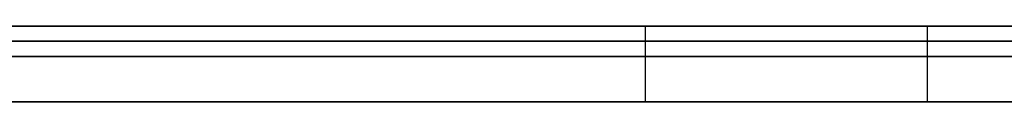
# Model space of a CAD drawing. Extents: x -3.09 to 3.09, y 0 to 2.31.
# Tile 49 of 177: x -2.34045 to -2.33395, y 2.2345 to 2.235. Entities that reach past the tile are written whole.
import ezdxf

# ---------------------------------------------------------------- set-up
doc = ezdxf.new("R2010")
doc.units = 0
doc.layers.get('0').update_dxf_attribs({"linetype": 'CONTINUOUS'})

# ---------------------------------------------------------------- blocks, each defined once
blk = doc.blocks.new('*U1')
at = {"extrusion": (0, 1, 0)}
for p, q in [((3.018, 2.235, -0.83), (-3.018, 2.235, -0.83)), ((-3.018, 2.235, 0.83), (3.018, 2.235, 0.83)), ((-2.798, 2.235, -0.725), (-1.678, 2.235, -0.725)), ((-1.678, 2.235, -0.365), (-2.798, 2.235, -0.365)), ((-2.3156297, 2.235, -0.0296457), (-2.3458984, 2.235, -0.0296457)), ((-2.3458984, 2.235, -0.0395399), (-2.3156297, 2.235, -0.0395399)), ((-2.3458984, 2.2349, -0.0296457), (-2.3156297, 2.2349, -0.0296457)), ((-2.3156297, 2.2349, -0.0395399), (-2.3458984, 2.2349, -0.0395399)), ((-1.678, 2.2348, -0.725), (-2.798, 2.2348, -0.725)), ((-2.798, 2.2348, -0.365), (-1.678, 2.2348, -0.365)), ((-2.3905102, 2.2348, -0.5401214), (-2.3303877, 2.2348, -0.5401214)), ((-2.3303877, 2.2348, -0.5401214), (-2.345204, 2.2348, -0.4757132)), ((-2.3303877, 2.2345, -0.5401214), (-2.3905102, 2.2345, -0.5401214)), ((-2.345204, 2.2345, -0.4757132), (-2.3303877, 2.2345, -0.5401214))]:
    blk.add_line(p, q, dxfattribs=at)
for p, q in [((3.018, 2.235, -0.83), (-3.018, 2.235, -0.83)), ((-2.798, 2.235, -0.725), (-1.678, 2.235, -0.725)), ((-2.3458984, 2.235, -0.0395399), (-2.3156297, 2.235, -0.0395399)), ((-2.33632, 2.235, -0.2607282), (-2.33632, 2.2345, -0.2607282)), ((-2.33632, 2.235, -0.2607282), (-2.33632, 2.2345, -0.2607282)), ((-2.3344588, 2.235, -0.2248751), (-2.3344588, 2.2345, -0.2248751)), ((-2.3344588, 2.235, -0.2248751), (-2.3344588, 2.2345, -0.2248751)), ((-2.3156297, 2.2349, -0.0395399), (-2.3458984, 2.2349, -0.0395399)), ((-1.678, 2.2348, -0.725), (-2.798, 2.2348, -0.725)), ((-2.3905102, 2.2348, -0.5401214), (-2.3303877, 2.2348, -0.5401214)), ((-2.3303877, 2.2345, -0.5401214), (-2.3905102, 2.2345, -0.5401214))]:
    blk.add_line(p, q)
at = {"extrusion": (0, 0, -1)}
for p, q in [((-3.018, 2.235, 0.83), (3.018, 2.235, 0.83)), ((-1.678, 2.235, -0.365), (-2.798, 2.235, -0.365)), ((-2.3156297, 2.235, -0.0296457), (-2.3458984, 2.235, -0.0296457)), ((-2.3458984, 2.2349, -0.0296457), (-2.3156297, 2.2349, -0.0296457)), ((-2.798, 2.2348, -0.365), (-1.678, 2.2348, -0.365))]:
    blk.add_line(p, q, dxfattribs=at)
at = {"extrusion": (-0.974547, 0, -0.224183)}
for p, q in [((-2.3303877, 2.2348, -0.5401214), (-2.345204, 2.2348, -0.4757132)), ((-2.345204, 2.2345, -0.4757132), (-2.3303877, 2.2345, -0.5401214))]:
    blk.add_line(p, q, dxfattribs=at)
for points in [[(-2.3405, 2.235, -0.2207), (-2.34039, 2.235, -0.220751), (-2.34028, 2.235, -0.220802), (-2.34017, 2.235, -0.220854), (-2.34006, 2.235, -0.220906), (-2.33996, 2.235, -0.220958), (-2.33985, 2.235, -0.221011), (-2.33974, 2.235, -0.221065), (-2.33963, 2.235, -0.221119), (-2.33953, 2.235, -0.221173), (-2.33942, 2.235, -0.221228), (-2.33931, 2.235, -0.221283), (-2.33921, 2.235, -0.221339), (-2.33911, 2.235, -0.221395), (-2.339, 2.235, -0.221452), (-2.3389, 2.235, -0.221509), (-2.33879, 2.235, -0.221567), (-2.33869, 2.235, -0.221625), (-2.33859, 2.235, -0.221683), (-2.33849, 2.235, -0.221742), (-2.33839, 2.235, -0.221802), (-2.33829, 2.235, -0.221862), (-2.33819, 2.235, -0.221922), (-2.33809, 2.235, -0.221983), (-2.33799, 2.235, -0.222044), (-2.33789, 2.235, -0.222106), (-2.33779, 2.235, -0.222168), (-2.3377, 2.235, -0.222231), (-2.3376, 2.235, -0.222294), (-2.3375, 2.235, -0.222358), (-2.33741, 2.235, -0.222422), (-2.33731, 2.235, -0.222486), (-2.33722, 2.235, -0.222551), (-2.33712, 2.235, -0.222617), (-2.33703, 2.235, -0.222683), (-2.33694, 2.235, -0.222749), (-2.33684, 2.235, -0.222816), (-2.33675, 2.235, -0.222883), (-2.33666, 2.235, -0.222951), (-2.33657, 2.235, -0.223019), (-2.33648, 2.235, -0.223088), (-2.33639, 2.235, -0.223157), (-2.3363, 2.235, -0.223227), (-2.33621, 2.235, -0.223297), (-2.33612, 2.235, -0.223367), (-2.33603, 2.235, -0.223438), (-2.33595, 2.235, -0.22351), (-2.33586, 2.235, -0.223582), (-2.33577, 2.235, -0.223654), (-2.33569, 2.235, -0.223727), (-2.3356, 2.235, -0.2238), (-2.33552, 2.235, -0.223874), (-2.33543, 2.235, -0.223948), (-2.33535, 2.235, -0.224023), (-2.33526, 2.235, -0.224098), (-2.33518, 2.235, -0.224174), (-2.3351, 2.235, -0.22425), (-2.33502, 2.235, -0.224326), (-2.33494, 2.235, -0.224403), (-2.33486, 2.235, -0.224481), (-2.33477, 2.235, -0.224559), (-2.33469, 2.235, -0.224637), (-2.33462, 2.235, -0.224716), (-2.33454, 2.235, -0.224795), (-2.33446, 2.235, -0.224875)], [(-2.3405, 2.235, -0.2207), (-2.34039, 2.235, -0.220751), (-2.34028, 2.235, -0.220802), (-2.34017, 2.235, -0.220854), (-2.34006, 2.235, -0.220906), (-2.33996, 2.235, -0.220958), (-2.33985, 2.235, -0.221011), (-2.33974, 2.235, -0.221065), (-2.33963, 2.235, -0.221119), (-2.33953, 2.235, -0.221173), (-2.33942, 2.235, -0.221228), (-2.33931, 2.235, -0.221283), (-2.33921, 2.235, -0.221339), (-2.33911, 2.235, -0.221395), (-2.339, 2.235, -0.221452), (-2.3389, 2.235, -0.221509), (-2.33879, 2.235, -0.221567), (-2.33869, 2.235, -0.221625), (-2.33859, 2.235, -0.221683), (-2.33849, 2.235, -0.221742), (-2.33839, 2.235, -0.221802), (-2.33829, 2.235, -0.221862), (-2.33819, 2.235, -0.221922), (-2.33809, 2.235, -0.221983), (-2.33799, 2.235, -0.222044), (-2.33789, 2.235, -0.222106), (-2.33779, 2.235, -0.222168), (-2.3377, 2.235, -0.222231), (-2.3376, 2.235, -0.222294), (-2.3375, 2.235, -0.222358), (-2.33741, 2.235, -0.222422), (-2.33731, 2.235, -0.222486), (-2.33722, 2.235, -0.222551), (-2.33712, 2.235, -0.222617), (-2.33703, 2.235, -0.222683), (-2.33694, 2.235, -0.222749), (-2.33684, 2.235, -0.222816), (-2.33675, 2.235, -0.222883), (-2.33666, 2.235, -0.222951), (-2.33657, 2.235, -0.223019), (-2.33648, 2.235, -0.223088), (-2.33639, 2.235, -0.223157), (-2.3363, 2.235, -0.223227), (-2.33621, 2.235, -0.223297), (-2.33612, 2.235, -0.223367), (-2.33603, 2.235, -0.223438), (-2.33595, 2.235, -0.22351), (-2.33586, 2.235, -0.223582), (-2.33577, 2.235, -0.223654), (-2.33569, 2.235, -0.223727), (-2.3356, 2.235, -0.2238), (-2.33552, 2.235, -0.223874), (-2.33543, 2.235, -0.223948), (-2.33535, 2.235, -0.224023), (-2.33526, 2.235, -0.224098), (-2.33518, 2.235, -0.224174), (-2.3351, 2.235, -0.22425), (-2.33502, 2.235, -0.224326), (-2.33494, 2.235, -0.224403), (-2.33486, 2.235, -0.224481), (-2.33477, 2.235, -0.224559), (-2.33469, 2.235, -0.224637), (-2.33462, 2.235, -0.224716), (-2.33454, 2.235, -0.224795), (-2.33446, 2.235, -0.224875)], [(-2.33632, 2.235, -0.260728), (-2.3364, 2.235, -0.260781), (-2.33648, 2.235, -0.260834), (-2.33656, 2.235, -0.260887), (-2.33664, 2.235, -0.260939), (-2.33672, 2.235, -0.260991), (-2.3368, 2.235, -0.261042), (-2.33689, 2.235, -0.261094), (-2.33697, 2.235, -0.261145), (-2.33705, 2.235, -0.261195), (-2.33713, 2.235, -0.261245), (-2.33722, 2.235, -0.261295), (-2.3373, 2.235, -0.261345), (-2.33738, 2.235, -0.261394), (-2.33746, 2.235, -0.261443), (-2.33755, 2.235, -0.261492), (-2.33763, 2.235, -0.26154), (-2.33772, 2.235, -0.261588), (-2.3378, 2.235, -0.261636), (-2.33788, 2.235, -0.261683), (-2.33797, 2.235, -0.26173), (-2.33805, 2.235, -0.261777), (-2.33814, 2.235, -0.261824), (-2.33823, 2.235, -0.26187), (-2.33831, 2.235, -0.261915), (-2.3384, 2.235, -0.261961), (-2.33848, 2.235, -0.262006), (-2.33857, 2.235, -0.262051), (-2.33866, 2.235, -0.262095), (-2.33874, 2.235, -0.262139), (-2.33883, 2.235, -0.262183), (-2.33892, 2.235, -0.262227), (-2.33901, 2.235, -0.26227), (-2.33909, 2.235, -0.262313), (-2.33918, 2.235, -0.262355), (-2.33927, 2.235, -0.262398), (-2.33936, 2.235, -0.26244), (-2.33945, 2.235, -0.262481), (-2.33954, 2.235, -0.262522), (-2.33963, 2.235, -0.262563), (-2.33972, 2.235, -0.262604), (-2.33981, 2.235, -0.262644), (-2.3399, 2.235, -0.262684), (-2.33999, 2.235, -0.262724), (-2.34008, 2.235, -0.262763), (-2.34017, 2.235, -0.262802), (-2.34026, 2.235, -0.262841), (-2.34035, 2.235, -0.262879), (-2.34045, 2.235, -0.262917), (-2.34054, 2.235, -0.262955)], [(-2.33632, 2.235, -0.260728), (-2.3364, 2.235, -0.260781), (-2.33648, 2.235, -0.260834), (-2.33656, 2.235, -0.260887), (-2.33664, 2.235, -0.260939), (-2.33672, 2.235, -0.260991), (-2.3368, 2.235, -0.261042), (-2.33689, 2.235, -0.261094), (-2.33697, 2.235, -0.261145), (-2.33705, 2.235, -0.261195), (-2.33713, 2.235, -0.261245), (-2.33722, 2.235, -0.261295), (-2.3373, 2.235, -0.261345), (-2.33738, 2.235, -0.261394), (-2.33746, 2.235, -0.261443), (-2.33755, 2.235, -0.261492), (-2.33763, 2.235, -0.26154), (-2.33772, 2.235, -0.261588), (-2.3378, 2.235, -0.261636), (-2.33788, 2.235, -0.261683), (-2.33797, 2.235, -0.26173), (-2.33805, 2.235, -0.261777), (-2.33814, 2.235, -0.261824), (-2.33823, 2.235, -0.26187), (-2.33831, 2.235, -0.261915), (-2.3384, 2.235, -0.261961), (-2.33848, 2.235, -0.262006), (-2.33857, 2.235, -0.262051), (-2.33866, 2.235, -0.262095), (-2.33874, 2.235, -0.262139), (-2.33883, 2.235, -0.262183), (-2.33892, 2.235, -0.262227), (-2.33901, 2.235, -0.26227), (-2.33909, 2.235, -0.262313), (-2.33918, 2.235, -0.262355), (-2.33927, 2.235, -0.262398), (-2.33936, 2.235, -0.26244), (-2.33945, 2.235, -0.262481), (-2.33954, 2.235, -0.262522), (-2.33963, 2.235, -0.262563), (-2.33972, 2.235, -0.262604), (-2.33981, 2.235, -0.262644), (-2.3399, 2.235, -0.262684), (-2.33999, 2.235, -0.262724), (-2.34008, 2.235, -0.262763), (-2.34017, 2.235, -0.262802), (-2.34026, 2.235, -0.262841), (-2.34035, 2.235, -0.262879), (-2.34045, 2.235, -0.262917), (-2.34054, 2.235, -0.262955)], [(-2.33382, 2.235, -0.208032), (-2.33399, 2.235, -0.207958), (-2.33417, 2.235, -0.207885), (-2.33434, 2.235, -0.207813), (-2.33451, 2.235, -0.207741), (-2.33468, 2.235, -0.20767), (-2.33486, 2.235, -0.2076), (-2.33503, 2.235, -0.20753), (-2.3352, 2.235, -0.207461), (-2.33538, 2.235, -0.207393), (-2.33556, 2.235, -0.207326), (-2.33573, 2.235, -0.207259), (-2.33591, 2.235, -0.207193), (-2.33608, 2.235, -0.207128), (-2.33626, 2.235, -0.207063), (-2.33644, 2.235, -0.206999), (-2.33662, 2.235, -0.206936), (-2.3368, 2.235, -0.206873), (-2.33698, 2.235, -0.206812), (-2.33716, 2.235, -0.20675), (-2.33735, 2.235, -0.20669), (-2.33753, 2.235, -0.20663), (-2.33772, 2.235, -0.206571), (-2.3379, 2.235, -0.206512), (-2.33809, 2.235, -0.206454), (-2.33828, 2.235, -0.206397), (-2.33847, 2.235, -0.206341), (-2.33866, 2.235, -0.206285), (-2.33885, 2.235, -0.20623), (-2.33904, 2.235, -0.206175), (-2.33923, 2.235, -0.206121), (-2.33942, 2.235, -0.206068), (-2.33962, 2.235, -0.206016), (-2.33982, 2.235, -0.205964), (-2.34001, 2.235, -0.205913), (-2.34021, 2.235, -0.205863), (-2.34041, 2.235, -0.205813), (-2.34061, 2.235, -0.205764)], [(-2.33382, 2.235, -0.208032), (-2.33399, 2.235, -0.207958), (-2.33417, 2.235, -0.207885), (-2.33434, 2.235, -0.207813), (-2.33451, 2.235, -0.207741), (-2.33468, 2.235, -0.20767), (-2.33486, 2.235, -0.2076), (-2.33503, 2.235, -0.20753), (-2.3352, 2.235, -0.207461), (-2.33538, 2.235, -0.207393), (-2.33556, 2.235, -0.207326), (-2.33573, 2.235, -0.207259), (-2.33591, 2.235, -0.207193), (-2.33608, 2.235, -0.207128), (-2.33626, 2.235, -0.207063), (-2.33644, 2.235, -0.206999), (-2.33662, 2.235, -0.206936), (-2.3368, 2.235, -0.206873), (-2.33698, 2.235, -0.206812), (-2.33716, 2.235, -0.20675), (-2.33735, 2.235, -0.20669), (-2.33753, 2.235, -0.20663), (-2.33772, 2.235, -0.206571), (-2.3379, 2.235, -0.206512), (-2.33809, 2.235, -0.206454), (-2.33828, 2.235, -0.206397), (-2.33847, 2.235, -0.206341), (-2.33866, 2.235, -0.206285), (-2.33885, 2.235, -0.20623), (-2.33904, 2.235, -0.206175), (-2.33923, 2.235, -0.206121), (-2.33942, 2.235, -0.206068), (-2.33962, 2.235, -0.206016), (-2.33982, 2.235, -0.205964), (-2.34001, 2.235, -0.205913), (-2.34021, 2.235, -0.205863), (-2.34041, 2.235, -0.205813), (-2.34061, 2.235, -0.205764)], [(-2.34047, 2.235, -0.27784), (-2.34031, 2.235, -0.277807), (-2.34015, 2.235, -0.277773), (-2.33998, 2.235, -0.277738), (-2.33982, 2.235, -0.277704), (-2.33966, 2.235, -0.277668), (-2.3395, 2.235, -0.277633), (-2.33934, 2.235, -0.277597), (-2.33918, 2.235, -0.277561), (-2.33902, 2.235, -0.277524), (-2.33886, 2.235, -0.277487), (-2.3387, 2.235, -0.277449), (-2.33854, 2.235, -0.277411), (-2.33839, 2.235, -0.277373), (-2.33823, 2.235, -0.277334), (-2.33807, 2.235, -0.277295), (-2.33792, 2.235, -0.277255), (-2.33776, 2.235, -0.277215), (-2.33761, 2.235, -0.277174), (-2.33745, 2.235, -0.277133), (-2.3373, 2.235, -0.277092), (-2.33715, 2.235, -0.27705), (-2.33699, 2.235, -0.277007), (-2.33684, 2.235, -0.276965), (-2.33669, 2.235, -0.276921), (-2.33654, 2.235, -0.276878), (-2.33638, 2.235, -0.276834), (-2.33623, 2.235, -0.276789), (-2.33608, 2.235, -0.276744), (-2.33593, 2.235, -0.276699), (-2.33578, 2.235, -0.276653), (-2.33563, 2.235, -0.276606), (-2.33548, 2.235, -0.27656), (-2.33533, 2.235, -0.276512), (-2.33518, 2.235, -0.276465), (-2.33503, 2.235, -0.276417), (-2.33488, 2.235, -0.276368), (-2.33474, 2.235, -0.276319), (-2.33459, 2.235, -0.27627), (-2.33444, 2.235, -0.27622), (-2.33429, 2.235, -0.27617), (-2.33415, 2.235, -0.276119), (-2.334, 2.235, -0.276068), (-2.33385, 2.235, -0.276016)], [(-2.34047, 2.235, -0.27784), (-2.34031, 2.235, -0.277807), (-2.34015, 2.235, -0.277773), (-2.33998, 2.235, -0.277738), (-2.33982, 2.235, -0.277704), (-2.33966, 2.235, -0.277668), (-2.3395, 2.235, -0.277633), (-2.33934, 2.235, -0.277597), (-2.33918, 2.235, -0.277561), (-2.33902, 2.235, -0.277524), (-2.33886, 2.235, -0.277487), (-2.3387, 2.235, -0.277449), (-2.33854, 2.235, -0.277411), (-2.33839, 2.235, -0.277373), (-2.33823, 2.235, -0.277334), (-2.33807, 2.235, -0.277295), (-2.33792, 2.235, -0.277255), (-2.33776, 2.235, -0.277215), (-2.33761, 2.235, -0.277174), (-2.33745, 2.235, -0.277133), (-2.3373, 2.235, -0.277092), (-2.33715, 2.235, -0.27705), (-2.33699, 2.235, -0.277007), (-2.33684, 2.235, -0.276965), (-2.33669, 2.235, -0.276921), (-2.33654, 2.235, -0.276878), (-2.33638, 2.235, -0.276834), (-2.33623, 2.235, -0.276789), (-2.33608, 2.235, -0.276744), (-2.33593, 2.235, -0.276699), (-2.33578, 2.235, -0.276653), (-2.33563, 2.235, -0.276606), (-2.33548, 2.235, -0.27656), (-2.33533, 2.235, -0.276512), (-2.33518, 2.235, -0.276465), (-2.33503, 2.235, -0.276417), (-2.33488, 2.235, -0.276368), (-2.33474, 2.235, -0.276319), (-2.33459, 2.235, -0.27627), (-2.33444, 2.235, -0.27622), (-2.33429, 2.235, -0.27617), (-2.33415, 2.235, -0.276119), (-2.334, 2.235, -0.276068), (-2.33385, 2.235, -0.276016)], [(-2.33388, 2.235, -0.258911), (-2.33396, 2.235, -0.258981), (-2.33404, 2.235, -0.259051), (-2.33412, 2.235, -0.25912), (-2.3342, 2.235, -0.259189), (-2.33429, 2.235, -0.259258), (-2.33437, 2.235, -0.259326), (-2.33445, 2.235, -0.259394), (-2.33454, 2.235, -0.259461), (-2.33462, 2.235, -0.259528), (-2.3347, 2.235, -0.259595), (-2.33479, 2.235, -0.259661), (-2.33488, 2.235, -0.259727), (-2.33496, 2.235, -0.259792), (-2.33505, 2.235, -0.259857), (-2.33514, 2.235, -0.259922), (-2.33522, 2.235, -0.259986), (-2.33531, 2.235, -0.26005), (-2.3354, 2.235, -0.260114), (-2.33549, 2.235, -0.260177), (-2.33558, 2.235, -0.26024), (-2.33567, 2.235, -0.260302), (-2.33576, 2.235, -0.260364), (-2.33585, 2.235, -0.260426), (-2.33595, 2.235, -0.260487), (-2.33604, 2.235, -0.260548), (-2.33613, 2.235, -0.260608), (-2.33623, 2.235, -0.260668), (-2.33632, 2.235, -0.260728)], [(-2.33388, 2.235, -0.258911), (-2.33396, 2.235, -0.258981), (-2.33404, 2.235, -0.259051), (-2.33412, 2.235, -0.25912), (-2.3342, 2.235, -0.259189), (-2.33429, 2.235, -0.259258), (-2.33437, 2.235, -0.259326), (-2.33445, 2.235, -0.259394), (-2.33454, 2.235, -0.259461), (-2.33462, 2.235, -0.259528), (-2.3347, 2.235, -0.259595), (-2.33479, 2.235, -0.259661), (-2.33488, 2.235, -0.259727), (-2.33496, 2.235, -0.259792), (-2.33505, 2.235, -0.259857), (-2.33514, 2.235, -0.259922), (-2.33522, 2.235, -0.259986), (-2.33531, 2.235, -0.26005), (-2.3354, 2.235, -0.260114), (-2.33549, 2.235, -0.260177), (-2.33558, 2.235, -0.26024), (-2.33567, 2.235, -0.260302), (-2.33576, 2.235, -0.260364), (-2.33585, 2.235, -0.260426), (-2.33595, 2.235, -0.260487), (-2.33604, 2.235, -0.260548), (-2.33613, 2.235, -0.260608), (-2.33623, 2.235, -0.260668), (-2.33632, 2.235, -0.260728)], [(-2.33446, 2.235, -0.224875), (-2.33438, 2.235, -0.224955), (-2.3343, 2.235, -0.225035), (-2.33422, 2.235, -0.225116), (-2.33414, 2.235, -0.225196), (-2.33406, 2.235, -0.225276), (-2.33399, 2.235, -0.225357), (-2.33391, 2.235, -0.225438)], [(-2.33446, 2.235, -0.224875), (-2.33438, 2.235, -0.224955), (-2.3343, 2.235, -0.225035), (-2.33422, 2.235, -0.225116), (-2.33414, 2.235, -0.225196), (-2.33406, 2.235, -0.225276), (-2.33399, 2.235, -0.225357), (-2.33391, 2.235, -0.225438)], [(-2.33392, 2.2348, -0.587895), (-2.33417, 2.2348, -0.588071), (-2.33442, 2.2348, -0.588246), (-2.33467, 2.2348, -0.588419), (-2.33492, 2.2348, -0.588592), (-2.33517, 2.2348, -0.588763), (-2.33542, 2.2348, -0.588932), (-2.33567, 2.2348, -0.5891), (-2.33593, 2.2348, -0.589268), (-2.33618, 2.2348, -0.589433), (-2.33643, 2.2348, -0.589598), (-2.33668, 2.2348, -0.589761), (-2.33694, 2.2348, -0.589923), (-2.33719, 2.2348, -0.590083), (-2.33745, 2.2348, -0.590243), (-2.3377, 2.2348, -0.590401), (-2.33796, 2.2348, -0.590558), (-2.33821, 2.2348, -0.590713), (-2.33847, 2.2348, -0.590867), (-2.33872, 2.2348, -0.59102), (-2.33898, 2.2348, -0.591172), (-2.33924, 2.2348, -0.591322), (-2.3395, 2.2348, -0.591471), (-2.33976, 2.2348, -0.591619), (-2.34001, 2.2348, -0.591765), (-2.34027, 2.2348, -0.59191), (-2.34053, 2.2348, -0.592054)], [(-2.33392, 2.2348, -0.587895), (-2.33417, 2.2348, -0.588071), (-2.33442, 2.2348, -0.588246), (-2.33467, 2.2348, -0.588419), (-2.33492, 2.2348, -0.588592), (-2.33517, 2.2348, -0.588763), (-2.33542, 2.2348, -0.588932), (-2.33567, 2.2348, -0.5891), (-2.33593, 2.2348, -0.589268), (-2.33618, 2.2348, -0.589433), (-2.33643, 2.2348, -0.589598), (-2.33668, 2.2348, -0.589761), (-2.33694, 2.2348, -0.589923), (-2.33719, 2.2348, -0.590083), (-2.33745, 2.2348, -0.590243), (-2.3377, 2.2348, -0.590401), (-2.33796, 2.2348, -0.590558), (-2.33821, 2.2348, -0.590713), (-2.33847, 2.2348, -0.590867), (-2.33872, 2.2348, -0.59102), (-2.33898, 2.2348, -0.591172), (-2.33924, 2.2348, -0.591322), (-2.3395, 2.2348, -0.591471), (-2.33976, 2.2348, -0.591619), (-2.34001, 2.2348, -0.591765), (-2.34027, 2.2348, -0.59191), (-2.34053, 2.2348, -0.592054)], [(-2.34057, 2.2348, -0.612656), (-2.34029, 2.2348, -0.612571), (-2.34001, 2.2348, -0.612485), (-2.33973, 2.2348, -0.612399), (-2.33945, 2.2348, -0.612312), (-2.33918, 2.2348, -0.612223), (-2.3389, 2.2348, -0.612134), (-2.33862, 2.2348, -0.612045), (-2.33834, 2.2348, -0.611954), (-2.33806, 2.2348, -0.611862), (-2.33778, 2.2348, -0.61177), (-2.3375, 2.2348, -0.611677), (-2.33722, 2.2348, -0.611582), (-2.33694, 2.2348, -0.611487), (-2.33666, 2.2348, -0.611391), (-2.33638, 2.2348, -0.611295), (-2.3361, 2.2348, -0.611197), (-2.33582, 2.2348, -0.611099), (-2.33554, 2.2348, -0.610999), (-2.33526, 2.2348, -0.610899), (-2.33498, 2.2348, -0.610798), (-2.3347, 2.2348, -0.610696), (-2.33442, 2.2348, -0.610593), (-2.33414, 2.2348, -0.61049), (-2.33386, 2.2348, -0.610385)], [(-2.34057, 2.2348, -0.612656), (-2.34029, 2.2348, -0.612571), (-2.34001, 2.2348, -0.612485), (-2.33973, 2.2348, -0.612399), (-2.33945, 2.2348, -0.612312), (-2.33918, 2.2348, -0.612223), (-2.3389, 2.2348, -0.612134), (-2.33862, 2.2348, -0.612045), (-2.33834, 2.2348, -0.611954), (-2.33806, 2.2348, -0.611862), (-2.33778, 2.2348, -0.61177), (-2.3375, 2.2348, -0.611677), (-2.33722, 2.2348, -0.611582), (-2.33694, 2.2348, -0.611487), (-2.33666, 2.2348, -0.611391), (-2.33638, 2.2348, -0.611295), (-2.3361, 2.2348, -0.611197), (-2.33582, 2.2348, -0.611099), (-2.33554, 2.2348, -0.610999), (-2.33526, 2.2348, -0.610899), (-2.33498, 2.2348, -0.610798), (-2.3347, 2.2348, -0.610696), (-2.33442, 2.2348, -0.610593), (-2.33414, 2.2348, -0.61049), (-2.33386, 2.2348, -0.610385)], [(-2.34057, 2.2345, -0.592077), (-2.34018, 2.2345, -0.59186), (-2.33979, 2.2345, -0.591641), (-2.33941, 2.2345, -0.591418), (-2.33902, 2.2345, -0.591193), (-2.33863, 2.2345, -0.590965), (-2.33825, 2.2345, -0.590734), (-2.33786, 2.2345, -0.5905), (-2.33748, 2.2345, -0.590263), (-2.3371, 2.2345, -0.590023), (-2.33671, 2.2345, -0.58978), (-2.33633, 2.2345, -0.589534), (-2.33595, 2.2345, -0.589286), (-2.33558, 2.2345, -0.589034), (-2.3352, 2.2345, -0.58878), (-2.33482, 2.2345, -0.588523), (-2.33445, 2.2345, -0.588262), (-2.33407, 2.2345, -0.587999), (-2.3337, 2.2345, -0.587733)], [(-2.34057, 2.2345, -0.592077), (-2.34018, 2.2345, -0.59186), (-2.33979, 2.2345, -0.591641), (-2.33941, 2.2345, -0.591418), (-2.33902, 2.2345, -0.591193), (-2.33863, 2.2345, -0.590965), (-2.33825, 2.2345, -0.590734), (-2.33786, 2.2345, -0.5905), (-2.33748, 2.2345, -0.590263), (-2.3371, 2.2345, -0.590023), (-2.33671, 2.2345, -0.58978), (-2.33633, 2.2345, -0.589534), (-2.33595, 2.2345, -0.589286), (-2.33558, 2.2345, -0.589034), (-2.3352, 2.2345, -0.58878), (-2.33482, 2.2345, -0.588523), (-2.33445, 2.2345, -0.588262), (-2.33407, 2.2345, -0.587999), (-2.3337, 2.2345, -0.587733)], [(-2.3339, 2.2345, -0.610399), (-2.33432, 2.2345, -0.610556), (-2.33474, 2.2345, -0.610711), (-2.33516, 2.2345, -0.610863), (-2.33558, 2.2345, -0.611014), (-2.33601, 2.2345, -0.611163), (-2.33643, 2.2345, -0.61131), (-2.33685, 2.2345, -0.611455), (-2.33727, 2.2345, -0.611598), (-2.33769, 2.2345, -0.611739), (-2.33811, 2.2345, -0.611878), (-2.33853, 2.2345, -0.612015), (-2.33895, 2.2345, -0.612151), (-2.33937, 2.2345, -0.612284), (-2.33979, 2.2345, -0.612415), (-2.3402, 2.2345, -0.612545), (-2.34062, 2.2345, -0.612672)], [(-2.3339, 2.2345, -0.610399), (-2.33432, 2.2345, -0.610556), (-2.33474, 2.2345, -0.610711), (-2.33516, 2.2345, -0.610863), (-2.33558, 2.2345, -0.611014), (-2.33601, 2.2345, -0.611163), (-2.33643, 2.2345, -0.61131), (-2.33685, 2.2345, -0.611455), (-2.33727, 2.2345, -0.611598), (-2.33769, 2.2345, -0.611739), (-2.33811, 2.2345, -0.611878), (-2.33853, 2.2345, -0.612015), (-2.33895, 2.2345, -0.612151), (-2.33937, 2.2345, -0.612284), (-2.33979, 2.2345, -0.612415), (-2.3402, 2.2345, -0.612545), (-2.34062, 2.2345, -0.612672)], [(-2.34058, 2.2345, -0.220667), (-2.34041, 2.2345, -0.220743), (-2.34025, 2.2345, -0.22082), (-2.34008, 2.2345, -0.220898), (-2.33992, 2.2345, -0.220977), (-2.33976, 2.2345, -0.221057), (-2.33959, 2.2345, -0.221138), (-2.33944, 2.2345, -0.22122), (-2.33928, 2.2345, -0.221303), (-2.33912, 2.2345, -0.221388), (-2.33896, 2.2345, -0.221473), (-2.33881, 2.2345, -0.221559), (-2.33865, 2.2345, -0.221647), (-2.3385, 2.2345, -0.221735), (-2.33835, 2.2345, -0.221825), (-2.3382, 2.2345, -0.221915), (-2.33805, 2.2345, -0.222007), (-2.3379, 2.2345, -0.2221), (-2.33775, 2.2345, -0.222193), (-2.33761, 2.2345, -0.222288), (-2.33746, 2.2345, -0.222384), (-2.33732, 2.2345, -0.222481), (-2.33718, 2.2345, -0.222579), (-2.33704, 2.2345, -0.222677), (-2.3369, 2.2345, -0.222777), (-2.33676, 2.2345, -0.222878), (-2.33662, 2.2345, -0.22298), (-2.33648, 2.2345, -0.223084), (-2.33635, 2.2345, -0.223188), (-2.33621, 2.2345, -0.223293), (-2.33608, 2.2345, -0.223399), (-2.33595, 2.2345, -0.223506), (-2.33582, 2.2345, -0.223615), (-2.33569, 2.2345, -0.223724), (-2.33556, 2.2345, -0.223834), (-2.33543, 2.2345, -0.223946), (-2.33531, 2.2345, -0.224058), (-2.33518, 2.2345, -0.224172), (-2.33506, 2.2345, -0.224287), (-2.33494, 2.2345, -0.224402), (-2.33482, 2.2345, -0.224519), (-2.3347, 2.2345, -0.224637), (-2.33458, 2.2345, -0.224755), (-2.33446, 2.2345, -0.224875)], [(-2.34058, 2.2345, -0.220667), (-2.34041, 2.2345, -0.220743), (-2.34025, 2.2345, -0.22082), (-2.34008, 2.2345, -0.220898), (-2.33992, 2.2345, -0.220977), (-2.33976, 2.2345, -0.221057), (-2.33959, 2.2345, -0.221138), (-2.33944, 2.2345, -0.22122), (-2.33928, 2.2345, -0.221303), (-2.33912, 2.2345, -0.221388), (-2.33896, 2.2345, -0.221473), (-2.33881, 2.2345, -0.221559), (-2.33865, 2.2345, -0.221647), (-2.3385, 2.2345, -0.221735), (-2.33835, 2.2345, -0.221825), (-2.3382, 2.2345, -0.221915), (-2.33805, 2.2345, -0.222007), (-2.3379, 2.2345, -0.2221), (-2.33775, 2.2345, -0.222193), (-2.33761, 2.2345, -0.222288), (-2.33746, 2.2345, -0.222384), (-2.33732, 2.2345, -0.222481), (-2.33718, 2.2345, -0.222579), (-2.33704, 2.2345, -0.222677), (-2.3369, 2.2345, -0.222777), (-2.33676, 2.2345, -0.222878), (-2.33662, 2.2345, -0.22298), (-2.33648, 2.2345, -0.223084), (-2.33635, 2.2345, -0.223188), (-2.33621, 2.2345, -0.223293), (-2.33608, 2.2345, -0.223399), (-2.33595, 2.2345, -0.223506), (-2.33582, 2.2345, -0.223615), (-2.33569, 2.2345, -0.223724), (-2.33556, 2.2345, -0.223834), (-2.33543, 2.2345, -0.223946), (-2.33531, 2.2345, -0.224058), (-2.33518, 2.2345, -0.224172), (-2.33506, 2.2345, -0.224287), (-2.33494, 2.2345, -0.224402), (-2.33482, 2.2345, -0.224519), (-2.3347, 2.2345, -0.224637), (-2.33458, 2.2345, -0.224755), (-2.33446, 2.2345, -0.224875)], [(-2.33632, 2.2345, -0.260728), (-2.33644, 2.2345, -0.260808), (-2.33656, 2.2345, -0.260887), (-2.33668, 2.2345, -0.260966), (-2.33681, 2.2345, -0.261043), (-2.33693, 2.2345, -0.26112), (-2.33705, 2.2345, -0.261196), (-2.33718, 2.2345, -0.261272), (-2.3373, 2.2345, -0.261347), (-2.33743, 2.2345, -0.261421), (-2.33755, 2.2345, -0.261494), (-2.33768, 2.2345, -0.261566), (-2.3378, 2.2345, -0.261638), (-2.33793, 2.2345, -0.261709), (-2.33806, 2.2345, -0.26178), (-2.33819, 2.2345, -0.261849), (-2.33832, 2.2345, -0.261918), (-2.33845, 2.2345, -0.261987), (-2.33858, 2.2345, -0.262054), (-2.33871, 2.2345, -0.262121), (-2.33884, 2.2345, -0.262187), (-2.33897, 2.2345, -0.262252), (-2.3391, 2.2345, -0.262317), (-2.33924, 2.2345, -0.26238), (-2.33937, 2.2345, -0.262443), (-2.3395, 2.2345, -0.262506), (-2.33964, 2.2345, -0.262567), (-2.33977, 2.2345, -0.262628), (-2.33991, 2.2345, -0.262689), (-2.34004, 2.2345, -0.262748), (-2.34018, 2.2345, -0.262807), (-2.34032, 2.2345, -0.262865), (-2.34046, 2.2345, -0.262922)], [(-2.33632, 2.2345, -0.260728), (-2.33644, 2.2345, -0.260808), (-2.33656, 2.2345, -0.260887), (-2.33668, 2.2345, -0.260966), (-2.33681, 2.2345, -0.261043), (-2.33693, 2.2345, -0.26112), (-2.33705, 2.2345, -0.261196), (-2.33718, 2.2345, -0.261272), (-2.3373, 2.2345, -0.261347), (-2.33743, 2.2345, -0.261421), (-2.33755, 2.2345, -0.261494), (-2.33768, 2.2345, -0.261566), (-2.3378, 2.2345, -0.261638), (-2.33793, 2.2345, -0.261709), (-2.33806, 2.2345, -0.26178), (-2.33819, 2.2345, -0.261849), (-2.33832, 2.2345, -0.261918), (-2.33845, 2.2345, -0.261987), (-2.33858, 2.2345, -0.262054), (-2.33871, 2.2345, -0.262121), (-2.33884, 2.2345, -0.262187), (-2.33897, 2.2345, -0.262252), (-2.3391, 2.2345, -0.262317), (-2.33924, 2.2345, -0.26238), (-2.33937, 2.2345, -0.262443), (-2.3395, 2.2345, -0.262506), (-2.33964, 2.2345, -0.262567), (-2.33977, 2.2345, -0.262628), (-2.33991, 2.2345, -0.262689), (-2.34004, 2.2345, -0.262748), (-2.34018, 2.2345, -0.262807), (-2.34032, 2.2345, -0.262865), (-2.34046, 2.2345, -0.262922)], [(-2.34057, 2.2345, -0.205773), (-2.34027, 2.2345, -0.205847), (-2.33997, 2.2345, -0.205923), (-2.33968, 2.2345, -0.206), (-2.33939, 2.2345, -0.206079), (-2.33909, 2.2345, -0.206159), (-2.33881, 2.2345, -0.206241), (-2.33852, 2.2345, -0.206325), (-2.33824, 2.2345, -0.20641), (-2.33795, 2.2345, -0.206496), (-2.33767, 2.2345, -0.206584), (-2.3374, 2.2345, -0.206674), (-2.33712, 2.2345, -0.206765), (-2.33685, 2.2345, -0.206857), (-2.33658, 2.2345, -0.206951), (-2.33631, 2.2345, -0.207047), (-2.33604, 2.2345, -0.207144), (-2.33577, 2.2345, -0.207243), (-2.33551, 2.2345, -0.207343), (-2.33525, 2.2345, -0.207445), (-2.33498, 2.2345, -0.207549), (-2.33472, 2.2345, -0.207654), (-2.33446, 2.2345, -0.207761), (-2.3342, 2.2345, -0.207869), (-2.33395, 2.2345, -0.207979)], [(-2.34057, 2.2345, -0.205773), (-2.34027, 2.2345, -0.205847), (-2.33997, 2.2345, -0.205923), (-2.33968, 2.2345, -0.206), (-2.33939, 2.2345, -0.206079), (-2.33909, 2.2345, -0.206159), (-2.33881, 2.2345, -0.206241), (-2.33852, 2.2345, -0.206325), (-2.33824, 2.2345, -0.20641), (-2.33795, 2.2345, -0.206496), (-2.33767, 2.2345, -0.206584), (-2.3374, 2.2345, -0.206674), (-2.33712, 2.2345, -0.206765), (-2.33685, 2.2345, -0.206857), (-2.33658, 2.2345, -0.206951), (-2.33631, 2.2345, -0.207047), (-2.33604, 2.2345, -0.207144), (-2.33577, 2.2345, -0.207243), (-2.33551, 2.2345, -0.207343), (-2.33525, 2.2345, -0.207445), (-2.33498, 2.2345, -0.207549), (-2.33472, 2.2345, -0.207654), (-2.33446, 2.2345, -0.207761), (-2.3342, 2.2345, -0.207869), (-2.33395, 2.2345, -0.207979)], [(-2.33395, 2.2345, -0.276051), (-2.33417, 2.2345, -0.276128), (-2.33439, 2.2345, -0.276204), (-2.33461, 2.2345, -0.276279), (-2.33484, 2.2345, -0.276353), (-2.33506, 2.2345, -0.276426), (-2.33528, 2.2345, -0.276498), (-2.33551, 2.2345, -0.276569), (-2.33573, 2.2345, -0.276639), (-2.33596, 2.2345, -0.276708), (-2.33619, 2.2345, -0.276776), (-2.33642, 2.2345, -0.276843), (-2.33664, 2.2345, -0.276909), (-2.33687, 2.2345, -0.276974), (-2.3371, 2.2345, -0.277038), (-2.33734, 2.2345, -0.277101), (-2.33757, 2.2345, -0.277163), (-2.3378, 2.2345, -0.277224), (-2.33803, 2.2345, -0.277284), (-2.33827, 2.2345, -0.277343), (-2.3385, 2.2345, -0.277402), (-2.33874, 2.2345, -0.277459), (-2.33898, 2.2345, -0.277515), (-2.33922, 2.2345, -0.27757), (-2.33946, 2.2345, -0.277624), (-2.3397, 2.2345, -0.277678), (-2.33994, 2.2345, -0.277731), (-2.34019, 2.2345, -0.277782), (-2.34044, 2.2345, -0.277833), (-2.34069, 2.2345, -0.277883)], [(-2.33395, 2.2345, -0.276051), (-2.33417, 2.2345, -0.276128), (-2.33439, 2.2345, -0.276204), (-2.33461, 2.2345, -0.276279), (-2.33484, 2.2345, -0.276353), (-2.33506, 2.2345, -0.276426), (-2.33528, 2.2345, -0.276498), (-2.33551, 2.2345, -0.276569), (-2.33573, 2.2345, -0.276639), (-2.33596, 2.2345, -0.276708), (-2.33619, 2.2345, -0.276776), (-2.33642, 2.2345, -0.276843), (-2.33664, 2.2345, -0.276909), (-2.33687, 2.2345, -0.276974), (-2.3371, 2.2345, -0.277038), (-2.33734, 2.2345, -0.277101), (-2.33757, 2.2345, -0.277163), (-2.3378, 2.2345, -0.277224), (-2.33803, 2.2345, -0.277284), (-2.33827, 2.2345, -0.277343), (-2.3385, 2.2345, -0.277402), (-2.33874, 2.2345, -0.277459), (-2.33898, 2.2345, -0.277515), (-2.33922, 2.2345, -0.27757), (-2.33946, 2.2345, -0.277624), (-2.3397, 2.2345, -0.277678), (-2.33994, 2.2345, -0.277731), (-2.34019, 2.2345, -0.277782), (-2.34044, 2.2345, -0.277833), (-2.34069, 2.2345, -0.277883)], [(-2.33395, 2.2345, -0.258976), (-2.33408, 2.2345, -0.259081), (-2.3342, 2.2345, -0.259185), (-2.33432, 2.2345, -0.259288), (-2.33445, 2.2345, -0.25939), (-2.33457, 2.2345, -0.259491), (-2.3347, 2.2345, -0.259591), (-2.33483, 2.2345, -0.259691), (-2.33496, 2.2345, -0.25979), (-2.33509, 2.2345, -0.259887), (-2.33522, 2.2345, -0.259984), (-2.33536, 2.2345, -0.26008), (-2.33549, 2.2345, -0.260176), (-2.33562, 2.2345, -0.26027), (-2.33576, 2.2345, -0.260363), (-2.3359, 2.2345, -0.260456), (-2.33604, 2.2345, -0.260547), (-2.33618, 2.2345, -0.260638), (-2.33632, 2.2345, -0.260728)], [(-2.33395, 2.2345, -0.258976), (-2.33408, 2.2345, -0.259081), (-2.3342, 2.2345, -0.259185), (-2.33432, 2.2345, -0.259288), (-2.33445, 2.2345, -0.25939), (-2.33457, 2.2345, -0.259491), (-2.3347, 2.2345, -0.259591), (-2.33483, 2.2345, -0.259691), (-2.33496, 2.2345, -0.25979), (-2.33509, 2.2345, -0.259887), (-2.33522, 2.2345, -0.259984), (-2.33536, 2.2345, -0.26008), (-2.33549, 2.2345, -0.260176), (-2.33562, 2.2345, -0.26027), (-2.33576, 2.2345, -0.260363), (-2.3359, 2.2345, -0.260456), (-2.33604, 2.2345, -0.260547), (-2.33618, 2.2345, -0.260638), (-2.33632, 2.2345, -0.260728)], [(-2.33446, 2.2345, -0.224875), (-2.33434, 2.2345, -0.224996), (-2.33422, 2.2345, -0.225116), (-2.3341, 2.2345, -0.225237), (-2.33399, 2.2345, -0.225358), (-2.33387, 2.2345, -0.225479)], [(-2.33446, 2.2345, -0.224875), (-2.33434, 2.2345, -0.224996), (-2.33422, 2.2345, -0.225116), (-2.3341, 2.2345, -0.225237), (-2.33399, 2.2345, -0.225358), (-2.33387, 2.2345, -0.225479)]]:
    blk.add_polyline3d(points)

msp = doc.modelspace()

# ---------------------------------------------------------------- block references
msp.add_blockref('*U1', (0, 0))

doc.saveas('drawing.dxf')
